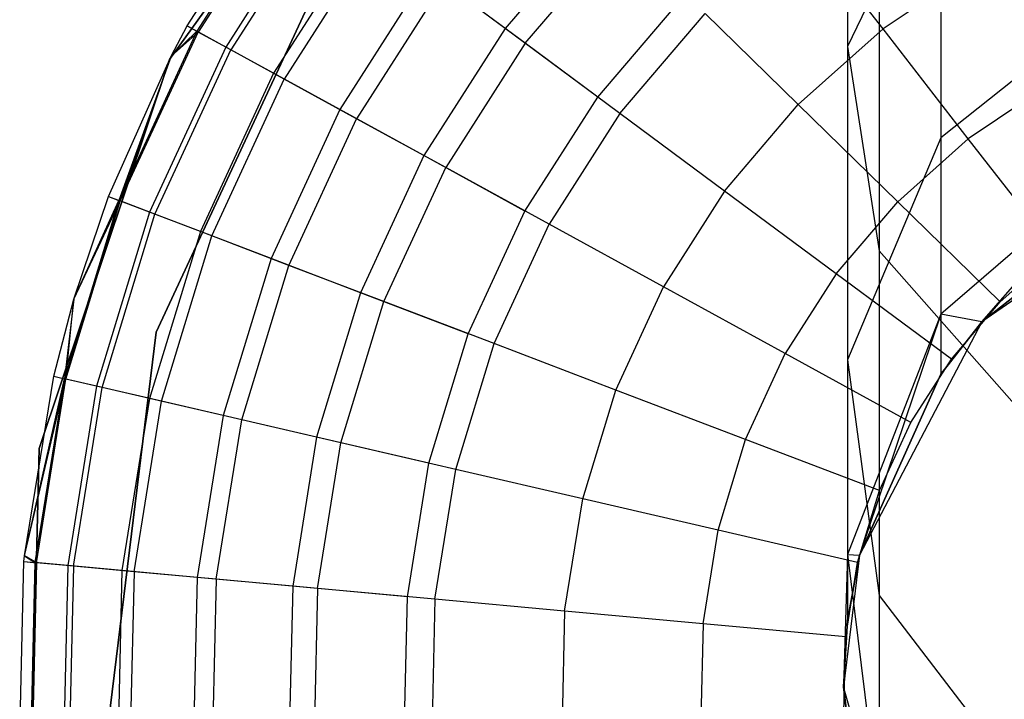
# Model space of a CAD drawing. Extents: x 0.4 to 40.3, y 0.4 to 40.3.
# Tile 107 of 243: x 19.87 to 20.223, y 0.869 to 1.112. Entities that reach past the tile are written whole.
import ezdxf

# ---------------------------------------------------------------- set-up
doc = ezdxf.new("R2010")
doc.units = 0
doc.header["$MEASUREMENT"] = 0
doc.layers.get('0').update_dxf_attribs({"color": 13, "linetype": 'CONTINUOUS'})

# ---------------------------------------------------------------- blocks, each defined once
blk = doc.blocks.new('ORTO-XII-B-11464-11465_ST0')
at = {"color": 0}
for p, q in [((20.16664, 1.25182, 1.17682), (20.16664, 1.10285, 1.3258)), ((20.16664, 1.25182, 1.17682), (20.16664, 1.10285, 1.3258)), ((20.00962, 1.21734, 10.00295), (19.92403, 1.0982, 10.00295)), ((19.92403, 1.0982, 3.31004), (20.00962, 1.21734, 3.31004)), ((20.00962, 1.21734, 10.00295), (19.92403, 1.0982, 10.00295)), ((19.92403, 1.0982, 3.31004), (20.00962, 1.21734, 3.31004)), ((20.17799, 1.19351, 1.1037), (20.17799, 1.02972, 1.26748)), ((20.17799, 1.19351, 1.1037), (20.17799, 1.02972, 1.26748)), ((20.20004, 1.17173, 1.38072), (20.16664, 1.10285, 1.3258)), ((20.20004, 1.17173, 1.38072), (20.16664, 1.10285, 1.3258)), ((20.20004, 1.17173, 1.38072), (20.20004, 1.07013, 1.54241)), ((20.20004, 1.17173, 1.38072), (20.20004, 1.07013, 1.54241)), ((19.93036, 1.11016, 10.31787), (19.96656, 1.16674, 10.31787)), ((19.93036, 1.11016, 11.89679), (19.96656, 1.16674, 11.89679)), ((19.93036, 1.11016, 10.31787), (19.96656, 1.16674, 10.31787)), ((19.93036, 1.11016, 11.89679), (19.96656, 1.16674, 11.89679)), ((19.96973, 1.16439, 10.23861), (19.93382, 1.10827, 10.23861)), ((19.96973, 1.16439, 10.23861), (19.93382, 1.10827, 10.23861)), ((19.97017, 1.16407, 11.94807), (19.9343, 1.108, 11.94807)), ((19.97017, 1.16407, 11.94807), (19.9343, 1.108, 11.94807)), ((19.9792, 1.15738, 10.16013), (19.94416, 1.10261, 10.16013)), ((19.9792, 1.15738, 10.16013), (19.94416, 1.10261, 10.16013)), ((19.98087, 1.15614, 11.99778), (19.94599, 1.10161, 11.99778)), ((19.98087, 1.15614, 11.99778), (19.94599, 1.10161, 11.99778)), ((20.07918, 1.15036, 9.93704), (20.04416, 1.10927, 9.93704)), ((20.07918, 1.15036, 9.93704), (20.04416, 1.10927, 9.93704)), ((19.99487, 1.14578, 10.08321), (19.96126, 1.09324, 10.08321)), ((19.99487, 1.14578, 10.08321), (19.96126, 1.09324, 10.08321)), ((20.17939, 1.10912, 12.17426), (20.15079, 1.14596, 12.15251)), ((20.17939, 1.10912, 12.17426), (20.15079, 1.14596, 12.15251)), ((19.99835, 1.1432, 12.04443), (19.96507, 1.09116, 12.04443)), ((19.99835, 1.1432, 12.04443), (19.96507, 1.09116, 12.04443)), ((20.05133, 1.10397, 12.12299), (20.08555, 1.14413, 12.12299)), ((20.05133, 1.10397, 12.12299), (20.08555, 1.14413, 12.12299)), ((19.91921, 1.00065, 10.00295), (19.98007, 1.13129, 10.00295)), ((19.98007, 1.13129, 3.31004), (19.91921, 1.00065, 3.31004)), ((19.98007, 1.13129, 3.31004), (19.91921, 1.00065, 3.31004)), ((19.91921, 1.00065, 10.00295), (19.98007, 1.13129, 10.00295)), ((20.21313, 1.1318, 12.17426), (20.17939, 1.10912, 12.17426)), ((20.21313, 1.1318, 12.17426), (20.17939, 1.10912, 12.17426)), ((20.0166, 1.12968, 10.0086), (19.98498, 1.08026, 10.0086)), ((20.0166, 1.12968, 10.0086), (19.98498, 1.08026, 10.0086)), ((20.04416, 1.10927, 9.93704), (20.0166, 1.12968, 10.0086)), ((20.04416, 1.10927, 9.93704), (20.0166, 1.12968, 10.0086)), ((20.02208, 1.12563, 12.08659), (19.99096, 1.07699, 12.08659)), ((20.02208, 1.12563, 12.08659), (19.99096, 1.07699, 12.08659)), ((20.05133, 1.10397, 12.12299), (20.02208, 1.12563, 12.08659)), ((20.05133, 1.10397, 12.12299), (20.02208, 1.12563, 12.08659)), ((20.27057, 1.12642, 1.56952), (20.20004, 1.07013, 1.54241)), ((20.27057, 1.12642, 1.56952), (20.20004, 1.07013, 1.54241)), ((20.0773, 1.08473, 9.86923), (20.10866, 1.12154, 9.86923)), ((20.0773, 1.08473, 9.86923), (20.10866, 1.12154, 9.86923)), ((20.08521, 1.07888, 12.15251), (20.1157, 1.11466, 12.15251)), ((20.08521, 1.07888, 12.15251), (20.1157, 1.11466, 12.15251)), ((20.14906, 1.08205, 12.17426), (20.1157, 1.11466, 12.15251)), ((20.14906, 1.08205, 12.17426), (20.1157, 1.11466, 12.15251)), ((19.92463, 1.09937, 10.31787), (19.93036, 1.11016, 10.31787)), ((19.92463, 1.09937, 11.89679), (19.93036, 1.11016, 11.89679)), ((19.92463, 1.09937, 10.31787), (19.93036, 1.11016, 10.31787)), ((19.92463, 1.09937, 11.89679), (19.93036, 1.11016, 11.89679)), ((19.93036, 1.11016, 10.31787), (19.93382, 1.10827, 10.23861)), ((19.93036, 1.11016, 10.31787), (19.93382, 1.10827, 10.23861)), ((19.93036, 1.11016, 11.89679), (19.93036, 1.11016, 10.31787)), ((19.93036, 1.11016, 11.89679), (19.93036, 1.11016, 10.31787)), ((19.9343, 1.108, 11.94807), (19.93036, 1.11016, 11.89679)), ((19.9343, 1.108, 11.94807), (19.93036, 1.11016, 11.89679)), ((19.93382, 1.10827, 10.23861), (19.90589, 1.04777, 10.23861)), ((19.93382, 1.10827, 10.23861), (19.90589, 1.04777, 10.23861)), ((19.9064, 1.04758, 11.94807), (19.9343, 1.108, 11.94807)), ((19.9064, 1.04758, 11.94807), (19.9343, 1.108, 11.94807)), ((19.92463, 1.09937, 10.31787), (19.93382, 1.10827, 10.23861)), ((19.92463, 1.09937, 10.31787), (19.93382, 1.10827, 10.23861)), ((19.92463, 1.09937, 11.89679), (19.9343, 1.108, 11.94807)), ((19.92463, 1.09937, 11.89679), (19.9343, 1.108, 11.94807)), ((19.94416, 1.10261, 10.16013), (19.93382, 1.10827, 10.23861)), ((19.94416, 1.10261, 10.16013), (19.93382, 1.10827, 10.23861)), ((19.94599, 1.10161, 11.99778), (19.9343, 1.108, 11.94807)), ((19.94599, 1.10161, 11.99778), (19.9343, 1.108, 11.94807)), ((20.04416, 1.10927, 9.93704), (20.01507, 1.06379, 9.93704)), ((20.04416, 1.10927, 9.93704), (20.01507, 1.06379, 9.93704)), ((20.0773, 1.08473, 9.86923), (20.04416, 1.10927, 9.93704)), ((20.0773, 1.08473, 9.86923), (20.04416, 1.10927, 9.93704)), ((20.14906, 1.08205, 12.17426), (20.17939, 1.10912, 12.17426)), ((20.14906, 1.08205, 12.17426), (20.17939, 1.10912, 12.17426)), ((20.20988, 1.06985, 12.18758), (20.17939, 1.10912, 12.17426)), ((20.20988, 1.06985, 12.18758), (20.17939, 1.10912, 12.17426)), ((20.05133, 1.10397, 12.12299), (20.02289, 1.05951, 12.12299)), ((20.05133, 1.10397, 12.12299), (20.02289, 1.05951, 12.12299)), ((20.08521, 1.07888, 12.15251), (20.05133, 1.10397, 12.12299)), ((20.08521, 1.07888, 12.15251), (20.05133, 1.10397, 12.12299)), ((20.16664, 1.10285, 1.3258), (20.16664, 0.99076, 1.50419)), ((20.16664, 1.10285, 1.3258), (20.16664, 0.99076, 1.50419)), ((20.16664, 1.10285, 1.3258), (20.17799, 1.02972, 1.26748)), ((20.16664, 1.10285, 1.3258), (20.17799, 1.02972, 1.26748)), ((19.90221, 1.04918, 10.31787), (19.92463, 1.09937, 10.31787)), ((19.90221, 1.04918, 11.89679), (19.92463, 1.09937, 11.89679)), ((19.90221, 1.04918, 10.31787), (19.92463, 1.09937, 10.31787)), ((19.90221, 1.04918, 11.89679), (19.92463, 1.09937, 11.89679)), ((19.92463, 1.09937, 10.31787), (19.90589, 1.04777, 10.23861)), ((19.92463, 1.09937, 10.31787), (19.90589, 1.04777, 10.23861)), ((19.9064, 1.04758, 11.94807), (19.92463, 1.09937, 11.89679)), ((19.9064, 1.04758, 11.94807), (19.92463, 1.09937, 11.89679)), ((19.94416, 1.10261, 10.16013), (19.9169, 1.04358, 10.16013)), ((19.94416, 1.10261, 10.16013), (19.9169, 1.04358, 10.16013)), ((19.91885, 1.04283, 11.99778), (19.94599, 1.10161, 11.99778)), ((19.91885, 1.04283, 11.99778), (19.94599, 1.10161, 11.99778)), ((19.92463, 1.09937, 11.89679), (19.92463, 1.09937, 10.31787)), ((19.92463, 1.09937, 11.89679), (19.92463, 1.09937, 10.31787)), ((19.96126, 1.09324, 10.08321), (19.94416, 1.10261, 10.16013)), ((19.96126, 1.09324, 10.08321), (19.94416, 1.10261, 10.16013)), ((19.96507, 1.09116, 12.04443), (19.94599, 1.10161, 11.99778)), ((19.96507, 1.09116, 12.04443), (19.94599, 1.10161, 11.99778)), ((19.92403, 1.0982, 10.00295), (19.87737, 0.95912, 10.00295)), ((19.87737, 0.95912, 3.31004), (19.92403, 1.0982, 3.31004)), ((19.92403, 1.0982, 10.00295), (19.87737, 0.95912, 10.00295)), ((19.87737, 0.95912, 3.31004), (19.92403, 1.0982, 3.31004)), ((19.92403, 1.0982, 10.00295), (19.92403, 1.0982, 3.31004)), ((19.92403, 1.0982, 10.00295), (19.92403, 1.0982, 3.31004)), ((19.96126, 1.09324, 10.08321), (19.93512, 1.03663, 10.08321)), ((19.96126, 1.09324, 10.08321), (19.93512, 1.03663, 10.08321)), ((19.98498, 1.08026, 10.0086), (19.96126, 1.09324, 10.08321)), ((19.98498, 1.08026, 10.0086), (19.96126, 1.09324, 10.08321)), ((19.93917, 1.03508, 12.04443), (19.96507, 1.09116, 12.04443)), ((19.93917, 1.03508, 12.04443), (19.96507, 1.09116, 12.04443)), ((19.99096, 1.07699, 12.08659), (19.96507, 1.09116, 12.04443)), ((19.99096, 1.07699, 12.08659), (19.96507, 1.09116, 12.04443)), ((20.23799, 1.08874, 12.18758), (20.20988, 1.06985, 12.18758)), ((20.23799, 1.08874, 12.18758), (20.20988, 1.06985, 12.18758)), ((20.05124, 1.04399, 9.86923), (20.0773, 1.08473, 9.86923)), ((20.05124, 1.04399, 9.86923), (20.0773, 1.08473, 9.86923)), ((20.1227, 1.05111, 12.17426), (20.14906, 1.08205, 12.17426)), ((20.1227, 1.05111, 12.17426), (20.14906, 1.08205, 12.17426)), ((20.18461, 1.0473, 12.18758), (20.14906, 1.08205, 12.17426)), ((20.18461, 1.0473, 12.18758), (20.14906, 1.08205, 12.17426)), ((19.98498, 1.08026, 10.0086), (19.96039, 1.027, 10.0086)), ((19.98498, 1.08026, 10.0086), (19.96039, 1.027, 10.0086)), ((20.01507, 1.06379, 9.93704), (19.98498, 1.08026, 10.0086)), ((20.01507, 1.06379, 9.93704), (19.98498, 1.08026, 10.0086)), ((20.08521, 1.07888, 12.15251), (20.05987, 1.03927, 12.15251)), ((20.08521, 1.07888, 12.15251), (20.05987, 1.03927, 12.15251)), ((20.1227, 1.05111, 12.17426), (20.08521, 1.07888, 12.15251)), ((20.1227, 1.05111, 12.17426), (20.08521, 1.07888, 12.15251)), ((19.96676, 1.02457, 12.08659), (19.99096, 1.07699, 12.08659)), ((19.96676, 1.02457, 12.08659), (19.99096, 1.07699, 12.08659)), ((20.02289, 1.05951, 12.12299), (19.99096, 1.07699, 12.08659)), ((20.02289, 1.05951, 12.12299), (19.99096, 1.07699, 12.08659)), ((20.20004, 1.07013, 1.54241), (20.16664, 0.99076, 1.50419)), ((20.20004, 1.07013, 1.54241), (20.16664, 0.99076, 1.50419)), ((20.18461, 1.0473, 12.18758), (20.20988, 1.06985, 12.18758)), ((20.18461, 1.0473, 12.18758), (20.20988, 1.06985, 12.18758)), ((20.20004, 1.07013, 1.54241), (20.20004, 1.00706, 1.72265)), ((20.20004, 1.07013, 1.54241), (20.20004, 1.00706, 1.72265)), ((20.27057, 1.06798, 1.73655), (20.20004, 1.00706, 1.72265)), ((20.27057, 1.06798, 1.73655), (20.20004, 1.00706, 1.72265)), ((20.24133, 1.02935, 12.19207), (20.20988, 1.06985, 12.18758)), ((20.24133, 1.02935, 12.19207), (20.20988, 1.06985, 12.18758)), ((20.2147, 1.0044, 1.9124), (20.27057, 1.06798, 1.73655)), ((20.2147, 1.0044, 1.9124), (20.27057, 1.06798, 1.73655)), ((20.01507, 1.06379, 9.93704), (19.99244, 1.01478, 9.93704)), ((20.01507, 1.06379, 9.93704), (19.99244, 1.01478, 9.93704)), ((20.05124, 1.04399, 9.86923), (20.01507, 1.06379, 9.93704)), ((20.05124, 1.04399, 9.86923), (20.01507, 1.06379, 9.93704)), ((20.00077, 1.0116, 12.12299), (20.02289, 1.05951, 12.12299)), ((20.00077, 1.0116, 12.12299), (20.02289, 1.05951, 12.12299)), ((20.05987, 1.03927, 12.15251), (20.02289, 1.05951, 12.12299)), ((20.05987, 1.03927, 12.15251), (20.02289, 1.05951, 12.12299)), ((20.29225, 1.05792, 3.92355), (20.2147, 1.0044, 3.92355)), ((20.29225, 1.05792, 3.92355), (20.2147, 1.0044, 3.92355)), ((20.1227, 1.05111, 12.17426), (20.10079, 1.01687, 12.17426)), ((20.1227, 1.05111, 12.17426), (20.10079, 1.01687, 12.17426)), ((20.16265, 1.02153, 12.18758), (20.1227, 1.05111, 12.17426)), ((20.16265, 1.02153, 12.18758), (20.1227, 1.05111, 12.17426)), ((19.90589, 1.04777, 10.23861), (19.88646, 0.98404, 10.23861)), ((19.90589, 1.04777, 10.23861), (19.88646, 0.98404, 10.23861)), ((19.88699, 0.98392, 11.94807), (19.9064, 1.04758, 11.94807)), ((19.88699, 0.98392, 11.94807), (19.9064, 1.04758, 11.94807)), ((19.88986, 1.01251, 10.31787), (19.90221, 1.04918, 10.31787)), ((19.88986, 1.01251, 11.89679), (19.90221, 1.04918, 11.89679)), ((19.88986, 1.01251, 10.31787), (19.90221, 1.04918, 10.31787)), ((19.88986, 1.01251, 11.89679), (19.90221, 1.04918, 11.89679)), ((19.88986, 1.01251, 10.31787), (19.90589, 1.04777, 10.23861)), ((19.88986, 1.01251, 10.31787), (19.90589, 1.04777, 10.23861)), ((19.88986, 1.01251, 11.89679), (19.9064, 1.04758, 11.94807)), ((19.88986, 1.01251, 11.89679), (19.9064, 1.04758, 11.94807)), ((19.90221, 1.04918, 10.31787), (19.90589, 1.04777, 10.23861)), ((19.90221, 1.04918, 10.31787), (19.90589, 1.04777, 10.23861)), ((19.90221, 1.04918, 11.89679), (19.90221, 1.04918, 10.31787)), ((19.90221, 1.04918, 11.89679), (19.90221, 1.04918, 10.31787)), ((19.90221, 1.04918, 11.89679), (19.9064, 1.04758, 11.94807)), ((19.90221, 1.04918, 11.89679), (19.9064, 1.04758, 11.94807)), ((19.9169, 1.04358, 10.16013), (19.90589, 1.04777, 10.23861)), ((19.9169, 1.04358, 10.16013), (19.90589, 1.04777, 10.23861)), ((19.91885, 1.04283, 11.99778), (19.9064, 1.04758, 11.94807)), ((19.91885, 1.04283, 11.99778), (19.9064, 1.04758, 11.94807)), ((20.16265, 1.02153, 12.18758), (20.18461, 1.0473, 12.18758)), ((20.16265, 1.02153, 12.18758), (20.18461, 1.0473, 12.18758)), ((20.22128, 1.01146, 12.19207), (20.18461, 1.0473, 12.18758)), ((20.22128, 1.01146, 12.19207), (20.18461, 1.0473, 12.18758)), ((20.2147, 1.0044, 1.9124), (20.27057, 1.04816, 1.9124)), ((20.27057, 1.04816, 1.9124), (20.2147, 1.0044, 3.92355)), ((20.27057, 1.04816, 1.9124), (20.2147, 1.0044, 3.92355)), ((20.2147, 1.0044, 1.9124), (20.27057, 1.04816, 1.9124)), ((19.9169, 1.04358, 10.16013), (19.89794, 0.98138, 10.16013)), ((19.9169, 1.04358, 10.16013), (19.89794, 0.98138, 10.16013)), ((19.93512, 1.03663, 10.08321), (19.9169, 1.04358, 10.16013)), ((19.93512, 1.03663, 10.08321), (19.9169, 1.04358, 10.16013)), ((20.03097, 1.00009, 9.86923), (20.05124, 1.04399, 9.86923)), ((20.03097, 1.00009, 9.86923), (20.05124, 1.04399, 9.86923)), ((19.89997, 0.98091, 11.99778), (19.91885, 1.04283, 11.99778)), ((19.89997, 0.98091, 11.99778), (19.91885, 1.04283, 11.99778)), ((19.93917, 1.03508, 12.04443), (19.91885, 1.04283, 11.99778)), ((19.93917, 1.03508, 12.04443), (19.91885, 1.04283, 11.99778)), ((19.93512, 1.03663, 10.08321), (19.91694, 0.97698, 10.08321)), ((19.93512, 1.03663, 10.08321), (19.91694, 0.97698, 10.08321)), ((19.96039, 1.027, 10.0086), (19.93512, 1.03663, 10.08321)), ((19.96039, 1.027, 10.0086), (19.93512, 1.03663, 10.08321)), ((20.04016, 0.99658, 12.15251), (20.05987, 1.03927, 12.15251)), ((20.04016, 0.99658, 12.15251), (20.05987, 1.03927, 12.15251)), ((20.10079, 1.01687, 12.17426), (20.05987, 1.03927, 12.15251)), ((20.10079, 1.01687, 12.17426), (20.05987, 1.03927, 12.15251)), ((19.92116, 0.976, 12.04443), (19.93917, 1.03508, 12.04443)), ((19.92116, 0.976, 12.04443), (19.93917, 1.03508, 12.04443)), ((19.96676, 1.02457, 12.08659), (19.93917, 1.03508, 12.04443)), ((19.96676, 1.02457, 12.08659), (19.93917, 1.03508, 12.04443)), ((20.17799, 1.02972, 1.26748), (20.17799, 0.90649, 1.4636)), ((20.17799, 1.02972, 1.26748), (20.17799, 0.90649, 1.4636)), ((20.17799, 1.02972, 1.26748), (20.23151, 0.9691, 1.21914)), ((20.17799, 1.02972, 1.26748), (20.23151, 0.9691, 1.21914)), ((20.22128, 1.01146, 12.19207), (20.24133, 1.02935, 12.19207)), ((20.22128, 1.01146, 12.19207), (20.24133, 1.02935, 12.19207)), ((19.96039, 1.027, 10.0086), (19.94328, 0.97088, 10.0086)), ((19.96039, 1.027, 10.0086), (19.94328, 0.97088, 10.0086)), ((19.99244, 1.01478, 9.93704), (19.96039, 1.027, 10.0086)), ((19.99244, 1.01478, 9.93704), (19.96039, 1.027, 10.0086)), ((19.94992, 0.96934, 12.08659), (19.96676, 1.02457, 12.08659)), ((19.94992, 0.96934, 12.08659), (19.96676, 1.02457, 12.08659)), ((20.00077, 1.0116, 12.12299), (19.96676, 1.02457, 12.08659)), ((20.00077, 1.0116, 12.12299), (19.96676, 1.02457, 12.08659)), ((20.16265, 1.02153, 12.18758), (20.1444, 0.993, 12.18758)), ((20.16265, 1.02153, 12.18758), (20.1444, 0.993, 12.18758)), ((20.20386, 0.99101, 12.19207), (20.16265, 1.02153, 12.18758)), ((20.20386, 0.99101, 12.19207), (20.16265, 1.02153, 12.18758)), ((19.99244, 1.01478, 9.93704), (19.97669, 0.96313, 9.93704)), ((19.99244, 1.01478, 9.93704), (19.97669, 0.96313, 9.93704)), ((20.03097, 1.00009, 9.86923), (19.99244, 1.01478, 9.93704)), ((20.03097, 1.00009, 9.86923), (19.99244, 1.01478, 9.93704)), ((20.08375, 0.97996, 12.17426), (20.10079, 1.01687, 12.17426)), ((20.08375, 0.97996, 12.17426), (20.10079, 1.01687, 12.17426)), ((20.1444, 0.993, 12.18758), (20.10079, 1.01687, 12.17426)), ((20.1444, 0.993, 12.18758), (20.10079, 1.01687, 12.17426)), ((19.88262, 0.98493, 10.31787), (19.88986, 1.01251, 10.31787)), ((19.88262, 0.98493, 11.89679), (19.88986, 1.01251, 11.89679)), ((19.88262, 0.98493, 10.31787), (19.88986, 1.01251, 10.31787)), ((19.88262, 0.98493, 11.89679), (19.88986, 1.01251, 11.89679)), ((19.88986, 1.01251, 10.31787), (19.88646, 0.98404, 10.23861)), ((19.88986, 1.01251, 10.31787), (19.88646, 0.98404, 10.23861)), ((19.88699, 0.98392, 11.94807), (19.88986, 1.01251, 11.89679)), ((19.88699, 0.98392, 11.94807), (19.88986, 1.01251, 11.89679)), ((19.88986, 1.01251, 11.89679), (19.88986, 1.01251, 10.31787)), ((19.88986, 1.01251, 11.89679), (19.88986, 1.01251, 10.31787)), ((19.98538, 0.96112, 12.12299), (20.00077, 1.0116, 12.12299)), ((19.98538, 0.96112, 12.12299), (20.00077, 1.0116, 12.12299)), ((20.04016, 0.99658, 12.15251), (20.00077, 1.0116, 12.12299)), ((20.04016, 0.99658, 12.15251), (20.00077, 1.0116, 12.12299)), ((20.20386, 0.99101, 12.19207), (20.22128, 1.01146, 12.19207)), ((20.20386, 0.99101, 12.19207), (20.22128, 1.01146, 12.19207)), ((20.20004, 1.00706, 1.72265), (20.16664, 0.92118, 1.70304)), ((20.20004, 1.00706, 1.72265), (20.16664, 0.92118, 1.70304)), ((20.20004, 1.00706, 1.72265), (20.17092, 0.92097, 1.9124)), ((20.20004, 1.00706, 1.72265), (20.17092, 0.92097, 1.9124)), ((20.2147, 1.0044, 3.92355), (20.17092, 0.92097, 3.92355)), ((20.2147, 1.0044, 3.92355), (20.17092, 0.92097, 3.92355)), ((20.20004, 1.00706, 1.72265), (20.20004, 0.98568, 1.9124)), ((20.2147, 1.0044, 1.9124), (20.20004, 1.00706, 1.72265)), ((20.2147, 1.0044, 1.9124), (20.20004, 1.00706, 1.72265)), ((20.20004, 1.00706, 1.72265), (20.20004, 0.98568, 1.9124)), ((20.20004, 0.98568, 1.9124), (20.2147, 1.0044, 1.9124)), ((20.2147, 1.0044, 3.92355), (20.20004, 0.98568, 1.9124)), ((20.20004, 0.98568, 1.9124), (20.2147, 1.0044, 1.9124)), ((20.2147, 1.0044, 3.92355), (20.20004, 0.98568, 1.9124)), ((20.2147, 1.0044, 1.9124), (20.2147, 1.0044, 3.92355)), ((20.2147, 1.0044, 1.9124), (20.2147, 1.0044, 3.92355)), ((19.90171, 0.8576, 10.00295), (19.91921, 1.00065, 10.00295)), ((19.91921, 1.00065, 3.31004), (19.90171, 0.8576, 3.31004)), ((19.91921, 1.00065, 3.31004), (19.90171, 0.8576, 3.31004)), ((19.90171, 0.8576, 10.00295), (19.91921, 1.00065, 10.00295)), ((19.91921, 1.00065, 3.31004), (19.91921, 1.00065, 10.00295)), ((19.91921, 1.00065, 3.31004), (19.91921, 1.00065, 10.00295)), ((20.01686, 0.95383, 9.86923), (20.03097, 1.00009, 9.86923)), ((20.01686, 0.95383, 9.86923), (20.03097, 1.00009, 9.86923)), ((20.02645, 0.95161, 12.15251), (20.04016, 0.99658, 12.15251)), ((20.02645, 0.95161, 12.15251), (20.04016, 0.99658, 12.15251)), ((20.08375, 0.97996, 12.17426), (20.04016, 0.99658, 12.15251)), ((20.08375, 0.97996, 12.17426), (20.04016, 0.99658, 12.15251)), ((20.1302, 0.96225, 12.18758), (20.1444, 0.993, 12.18758)), ((20.1302, 0.96225, 12.18758), (20.1444, 0.993, 12.18758)), ((20.18937, 0.96838, 12.19207), (20.1444, 0.993, 12.18758)), ((20.18937, 0.96838, 12.19207), (20.1444, 0.993, 12.18758)), ((20.16664, 0.99076, 1.50419), (20.16664, 0.92118, 1.70304)), ((20.16664, 0.99076, 1.50419), (20.16664, 0.92118, 1.70304)), ((20.16664, 0.99076, 1.50419), (20.17799, 0.90649, 1.4636)), ((20.16664, 0.99076, 1.50419), (20.17799, 0.90649, 1.4636)), ((20.18937, 0.96838, 12.19207), (20.20386, 0.99101, 12.19207)), ((20.18937, 0.96838, 12.19207), (20.20386, 0.99101, 12.19207)), ((19.87215, 0.92064, 10.31787), (19.88262, 0.98493, 10.31787)), ((19.87215, 0.92064, 11.89679), (19.88262, 0.98493, 11.89679)), ((19.87215, 0.92064, 10.31787), (19.88262, 0.98493, 10.31787)), ((19.87215, 0.92064, 11.89679), (19.88262, 0.98493, 11.89679)), ((19.87215, 0.92064, 10.31787), (19.88646, 0.98404, 10.23861)), ((19.87215, 0.92064, 10.31787), (19.88646, 0.98404, 10.23861)), ((19.87215, 0.92064, 11.89679), (19.88699, 0.98392, 11.94807)), ((19.87215, 0.92064, 11.89679), (19.88699, 0.98392, 11.94807)), ((19.88646, 0.98404, 10.23861), (19.87589, 0.91825, 10.23861)), ((19.88646, 0.98404, 10.23861), (19.87589, 0.91825, 10.23861)), ((19.87643, 0.9182, 11.94807), (19.88699, 0.98392, 11.94807)), ((19.87643, 0.9182, 11.94807), (19.88699, 0.98392, 11.94807)), ((19.88262, 0.98493, 10.31787), (19.88646, 0.98404, 10.23861)), ((19.88262, 0.98493, 10.31787), (19.88646, 0.98404, 10.23861)), ((19.88262, 0.98493, 11.89679), (19.88262, 0.98493, 10.31787)), ((19.88262, 0.98493, 11.89679), (19.88262, 0.98493, 10.31787)), ((19.88262, 0.98493, 11.89679), (19.88699, 0.98392, 11.94807)), ((19.88262, 0.98493, 11.89679), (19.88699, 0.98392, 11.94807)), ((19.89794, 0.98138, 10.16013), (19.88646, 0.98404, 10.23861)), ((19.89794, 0.98138, 10.16013), (19.88646, 0.98404, 10.23861)), ((19.89997, 0.98091, 11.99778), (19.88699, 0.98392, 11.94807)), ((19.89997, 0.98091, 11.99778), (19.88699, 0.98392, 11.94807)), ((20.17092, 0.92097, 1.9124), (20.20004, 0.98568, 1.9124)), ((20.20004, 0.98568, 1.9124), (20.17092, 0.92097, 3.92355)), ((20.20004, 0.98568, 1.9124), (20.17092, 0.92097, 3.92355)), ((20.17092, 0.92097, 1.9124), (20.20004, 0.98568, 1.9124)), ((19.89794, 0.98138, 10.16013), (19.88762, 0.91718, 10.16013)), ((19.89794, 0.98138, 10.16013), (19.88762, 0.91718, 10.16013)), ((19.8897, 0.91699, 11.99778), (19.89997, 0.98091, 11.99778)), ((19.8897, 0.91699, 11.99778), (19.89997, 0.98091, 11.99778)), ((19.91694, 0.97698, 10.08321), (19.89794, 0.98138, 10.16013)), ((19.91694, 0.97698, 10.08321), (19.89794, 0.98138, 10.16013)), ((19.92116, 0.976, 12.04443), (19.89997, 0.98091, 11.99778)), ((19.92116, 0.976, 12.04443), (19.89997, 0.98091, 11.99778)), ((20.07189, 0.94108, 12.17426), (20.08375, 0.97996, 12.17426)), ((20.07189, 0.94108, 12.17426), (20.08375, 0.97996, 12.17426)), ((20.1302, 0.96225, 12.18758), (20.08375, 0.97996, 12.17426)), ((20.1302, 0.96225, 12.18758), (20.08375, 0.97996, 12.17426)), ((19.91694, 0.97698, 10.08321), (19.90704, 0.91541, 10.08321)), ((19.91694, 0.97698, 10.08321), (19.90704, 0.91541, 10.08321)), ((19.91136, 0.91501, 12.04443), (19.92116, 0.976, 12.04443)), ((19.91136, 0.91501, 12.04443), (19.92116, 0.976, 12.04443)), ((19.94328, 0.97088, 10.0086), (19.91694, 0.97698, 10.08321)), ((19.94328, 0.97088, 10.0086), (19.91694, 0.97698, 10.08321)), ((19.94992, 0.96934, 12.08659), (19.92116, 0.976, 12.04443)), ((19.94992, 0.96934, 12.08659), (19.92116, 0.976, 12.04443)), ((19.94328, 0.97088, 10.0086), (19.93397, 0.91295, 10.0086)), ((19.94328, 0.97088, 10.0086), (19.93397, 0.91295, 10.0086)), ((19.94076, 0.91233, 12.08659), (19.94992, 0.96934, 12.08659)), ((19.94076, 0.91233, 12.08659), (19.94992, 0.96934, 12.08659)), ((19.97669, 0.96313, 9.93704), (19.94328, 0.97088, 10.0086)), ((19.97669, 0.96313, 9.93704), (19.94328, 0.97088, 10.0086)), ((19.98538, 0.96112, 12.12299), (19.94992, 0.96934, 12.08659)), ((19.98538, 0.96112, 12.12299), (19.94992, 0.96934, 12.08659)), ((20.17811, 0.94399, 12.19207), (20.18937, 0.96838, 12.19207)), ((20.17811, 0.94399, 12.19207), (20.18937, 0.96838, 12.19207)), ((19.97669, 0.96313, 9.93704), (19.96813, 0.90983, 9.93704)), ((19.97669, 0.96313, 9.93704), (19.96813, 0.90983, 9.93704)), ((20.01686, 0.95383, 9.86923), (19.97669, 0.96313, 9.93704)), ((20.01686, 0.95383, 9.86923), (19.97669, 0.96313, 9.93704)), ((20.12033, 0.92986, 12.18758), (20.1302, 0.96225, 12.18758)), ((20.12033, 0.92986, 12.18758), (20.1302, 0.96225, 12.18758)), ((20.17811, 0.94399, 12.19207), (20.1302, 0.96225, 12.18758)), ((20.17811, 0.94399, 12.19207), (20.1302, 0.96225, 12.18758)), ((19.87737, 0.95912, 10.00295), (19.87377, 0.81247, 10.00295)), ((19.87377, 0.81247, 3.31004), (19.87737, 0.95912, 3.31004)), ((19.87737, 0.95912, 10.00295), (19.87377, 0.81247, 10.00295)), ((19.87377, 0.81247, 3.31004), (19.87737, 0.95912, 3.31004)), ((19.87737, 0.95912, 10.00295), (19.87737, 0.95912, 3.31004)), ((19.87737, 0.95912, 10.00295), (19.87737, 0.95912, 3.31004)), ((19.977, 0.90902, 12.12299), (19.98538, 0.96112, 12.12299)), ((19.977, 0.90902, 12.12299), (19.98538, 0.96112, 12.12299)), ((20.02645, 0.95161, 12.15251), (19.98538, 0.96112, 12.12299)), ((20.02645, 0.95161, 12.15251), (19.98538, 0.96112, 12.12299)), ((20.00919, 0.90608, 9.86923), (20.01686, 0.95383, 9.86923)), ((20.00919, 0.90608, 9.86923), (20.01686, 0.95383, 9.86923)), ((20.01899, 0.90519, 12.15251), (20.02645, 0.95161, 12.15251)), ((20.01899, 0.90519, 12.15251), (20.02645, 0.95161, 12.15251)), ((20.07189, 0.94108, 12.17426), (20.02645, 0.95161, 12.15251)), ((20.07189, 0.94108, 12.17426), (20.02645, 0.95161, 12.15251)), ((20.06544, 0.90094, 12.17426), (20.07189, 0.94108, 12.17426)), ((20.06544, 0.90094, 12.17426), (20.07189, 0.94108, 12.17426)), ((20.12033, 0.92986, 12.18758), (20.07189, 0.94108, 12.17426)), ((20.12033, 0.92986, 12.18758), (20.07189, 0.94108, 12.17426)), ((20.17028, 0.91829, 12.19207), (20.17811, 0.94399, 12.19207)), ((20.17028, 0.91829, 12.19207), (20.17811, 0.94399, 12.19207)), ((20.11495, 0.89642, 12.18758), (20.12033, 0.92986, 12.18758)), ((20.11495, 0.89642, 12.18758), (20.12033, 0.92986, 12.18758)), ((20.17028, 0.91829, 12.19207), (20.12033, 0.92986, 12.18758)), ((20.17028, 0.91829, 12.19207), (20.12033, 0.92986, 12.18758)), ((19.87196, 0.91861, 10.31787), (19.87215, 0.92064, 10.31787)), ((19.87196, 0.91861, 11.89679), (19.87215, 0.92064, 11.89679)), ((19.87196, 0.91861, 10.31787), (19.87215, 0.92064, 10.31787)), ((19.87196, 0.91861, 11.89679), (19.87215, 0.92064, 11.89679)), ((19.87215, 0.92064, 10.31787), (19.87589, 0.91825, 10.23861)), ((19.87215, 0.92064, 10.31787), (19.87589, 0.91825, 10.23861)), ((19.87215, 0.92064, 11.89679), (19.87215, 0.92064, 10.31787)), ((19.87215, 0.92064, 11.89679), (19.87215, 0.92064, 10.31787)), ((19.87643, 0.9182, 11.94807), (19.87215, 0.92064, 11.89679)), ((19.87643, 0.9182, 11.94807), (19.87215, 0.92064, 11.89679)), ((20.16664, 0.92118, 1.70304), (20.1652, 0.87386, 1.9124)), ((20.16664, 0.92118, 1.70304), (20.1652, 0.87386, 1.9124)), ((20.17092, 0.92097, 3.92355), (20.1652, 0.87386, 3.92355)), ((20.17092, 0.92097, 3.92355), (20.1652, 0.87386, 3.92355)), ((20.16664, 0.92118, 1.70304), (20.17092, 0.92097, 1.9124)), ((20.16664, 0.92118, 1.70304), (20.17092, 0.92097, 1.9124)), ((20.16664, 0.92118, 1.70304), (20.16664, 0.89759, 1.9124)), ((20.16664, 0.92118, 1.70304), (20.16664, 0.89759, 1.9124)), ((20.16664, 0.92118, 1.70304), (20.17799, 0.82999, 1.68223)), ((20.16664, 0.92118, 1.70304), (20.17799, 0.82999, 1.68223)), ((20.16664, 0.89759, 1.9124), (20.17092, 0.92097, 1.9124)), ((20.17092, 0.92097, 3.92355), (20.16664, 0.89759, 1.9124)), ((20.16664, 0.89759, 1.9124), (20.17092, 0.92097, 1.9124)), ((20.17092, 0.92097, 3.92355), (20.16664, 0.89759, 1.9124)), ((20.17092, 0.92097, 1.9124), (20.17092, 0.92097, 3.92355)), ((20.17092, 0.92097, 1.9124), (20.17092, 0.92097, 3.92355)), ((19.87043, 0.85146, 10.31787), (19.87196, 0.91861, 10.31787)), ((19.87043, 0.85146, 11.89679), (19.87196, 0.91861, 11.89679)), ((19.87043, 0.85146, 10.31787), (19.87196, 0.91861, 10.31787)), ((19.87043, 0.85146, 11.89679), (19.87196, 0.91861, 11.89679)), ((19.87196, 0.91861, 10.31787), (19.87589, 0.91825, 10.23861)), ((19.87196, 0.91861, 10.31787), (19.87589, 0.91825, 10.23861)), ((19.87196, 0.91861, 11.89679), (19.87196, 0.91861, 10.31787)), ((19.87196, 0.91861, 11.89679), (19.87196, 0.91861, 10.31787)), ((19.87196, 0.91861, 11.89679), (19.87643, 0.9182, 11.94807)), ((19.87196, 0.91861, 11.89679), (19.87643, 0.9182, 11.94807)), ((19.87589, 0.91825, 10.23861), (19.87437, 0.85164, 10.23861)), ((19.87589, 0.91825, 10.23861), (19.87437, 0.85164, 10.23861)), ((19.87643, 0.9182, 11.94807), (19.87492, 0.85167, 11.94807)), ((19.87643, 0.9182, 11.94807), (19.87492, 0.85167, 11.94807)), ((19.88762, 0.91718, 10.16013), (19.87589, 0.91825, 10.23861)), ((19.88762, 0.91718, 10.16013), (19.87589, 0.91825, 10.23861)), ((19.8897, 0.91699, 11.99778), (19.87643, 0.9182, 11.94807)), ((19.8897, 0.91699, 11.99778), (19.87643, 0.9182, 11.94807)), ((19.88762, 0.91718, 10.16013), (19.88614, 0.85218, 10.16013)), ((19.88762, 0.91718, 10.16013), (19.88614, 0.85218, 10.16013)), ((19.90704, 0.91541, 10.08321), (19.88762, 0.91718, 10.16013)), ((19.90704, 0.91541, 10.08321), (19.88762, 0.91718, 10.16013)), ((19.8897, 0.91699, 11.99778), (19.88822, 0.85227, 11.99778)), ((19.8897, 0.91699, 11.99778), (19.88822, 0.85227, 11.99778)), ((19.91136, 0.91501, 12.04443), (19.8897, 0.91699, 11.99778)), ((19.91136, 0.91501, 12.04443), (19.8897, 0.91699, 11.99778)), ((20.16602, 0.89176, 12.19207), (20.17028, 0.91829, 12.19207)), ((20.16602, 0.89176, 12.19207), (20.17028, 0.91829, 12.19207)), ((19.90704, 0.91541, 10.08321), (19.90562, 0.85306, 10.08321)), ((19.90704, 0.91541, 10.08321), (19.90562, 0.85306, 10.08321)), ((19.93397, 0.91295, 10.0086), (19.90704, 0.91541, 10.08321)), ((19.93397, 0.91295, 10.0086), (19.90704, 0.91541, 10.08321)), ((19.91136, 0.91501, 12.04443), (19.90995, 0.85326, 12.04443)), ((19.91136, 0.91501, 12.04443), (19.90995, 0.85326, 12.04443)), ((19.94076, 0.91233, 12.08659), (19.91136, 0.91501, 12.04443)), ((19.94076, 0.91233, 12.08659), (19.91136, 0.91501, 12.04443)), ((19.93397, 0.91295, 10.0086), (19.93263, 0.8543, 10.0086)), ((19.93397, 0.91295, 10.0086), (19.93263, 0.8543, 10.0086)), ((19.96813, 0.90983, 9.93704), (19.93397, 0.91295, 10.0086)), ((19.96813, 0.90983, 9.93704), (19.93397, 0.91295, 10.0086)), ((19.94076, 0.91233, 12.08659), (19.93944, 0.85461, 12.08659)), ((19.94076, 0.91233, 12.08659), (19.93944, 0.85461, 12.08659)), ((19.977, 0.90902, 12.12299), (19.94076, 0.91233, 12.08659)), ((19.977, 0.90902, 12.12299), (19.94076, 0.91233, 12.08659)), ((19.96813, 0.90983, 9.93704), (19.9669, 0.85586, 9.93704)), ((19.96813, 0.90983, 9.93704), (19.9669, 0.85586, 9.93704)), ((20.00919, 0.90608, 9.86923), (19.96813, 0.90983, 9.93704)), ((20.00919, 0.90608, 9.86923), (19.96813, 0.90983, 9.93704)), ((19.977, 0.90902, 12.12299), (19.9758, 0.85626, 12.12299)), ((19.977, 0.90902, 12.12299), (19.9758, 0.85626, 12.12299)), ((20.01899, 0.90519, 12.15251), (19.977, 0.90902, 12.12299)), ((20.01899, 0.90519, 12.15251), (19.977, 0.90902, 12.12299)), ((20.00809, 0.85773, 9.86923), (20.00919, 0.90608, 9.86923)), ((20.00809, 0.85773, 9.86923), (20.00919, 0.90608, 9.86923)), ((20.17799, 0.90649, 1.4636), (20.17799, 0.82999, 1.68223)), ((20.17799, 0.90649, 1.4636), (20.17799, 0.82999, 1.68223)), ((20.17799, 0.90649, 1.4636), (20.23151, 0.83663, 1.42996)), ((20.17799, 0.90649, 1.4636), (20.23151, 0.83663, 1.42996)), ((20.01899, 0.90519, 12.15251), (20.01792, 0.85818, 12.15251)), ((20.01899, 0.90519, 12.15251), (20.01792, 0.85818, 12.15251)), ((20.06544, 0.90094, 12.17426), (20.01899, 0.90519, 12.15251)), ((20.06544, 0.90094, 12.17426), (20.01899, 0.90519, 12.15251)), ((20.06544, 0.90094, 12.17426), (20.06452, 0.8603, 12.17426)), ((20.06544, 0.90094, 12.17426), (20.06452, 0.8603, 12.17426)), ((20.11495, 0.89642, 12.18758), (20.06544, 0.90094, 12.17426)), ((20.11495, 0.89642, 12.18758), (20.06544, 0.90094, 12.17426)), ((20.11495, 0.89642, 12.18758), (20.11418, 0.86257, 12.18758)), ((20.11495, 0.89642, 12.18758), (20.11418, 0.86257, 12.18758)), ((20.16602, 0.89176, 12.19207), (20.11495, 0.89642, 12.18758)), ((20.16602, 0.89176, 12.19207), (20.11495, 0.89642, 12.18758)), ((20.1652, 0.87386, 1.9124), (20.16664, 0.89759, 1.9124)), ((20.16664, 0.89759, 1.9124), (20.1652, 0.87386, 3.92355)), ((20.16664, 0.89759, 1.9124), (20.1652, 0.87386, 3.92355)), ((20.1652, 0.87386, 1.9124), (20.16664, 0.89759, 1.9124)), ((20.1654, 0.8649, 12.19207), (20.16602, 0.89176, 12.19207)), ((20.1654, 0.8649, 12.19207), (20.16602, 0.89176, 12.19207)), ((20.1652, 0.87386, 3.92355), (20.17092, 0.82675, 3.92355)), ((20.17799, 0.82999, 1.68223), (20.1652, 0.87386, 1.9124)), ((20.17799, 0.82999, 1.68223), (20.1652, 0.87386, 1.9124)), ((20.17092, 0.82675, 1.9124), (20.1652, 0.87386, 1.9124)), ((20.1652, 0.87386, 1.9124), (20.1652, 0.87386, 3.92355)), ((20.1652, 0.87386, 1.9124), (20.1652, 0.87386, 3.92355)), ((20.17092, 0.82675, 1.9124), (20.1652, 0.87386, 1.9124)), ((20.1652, 0.87386, 3.92355), (20.17092, 0.82675, 3.92355))]:
    blk.add_line(p, q, dxfattribs=at)

msp = doc.modelspace()

# ---------------------------------------------------------------- block references
at = {"color": 0}
msp.add_blockref('ORTO-XII-B-11464-11465_ST0', (0, 0), dxfattribs=at)

doc.saveas('drawing.dxf')
